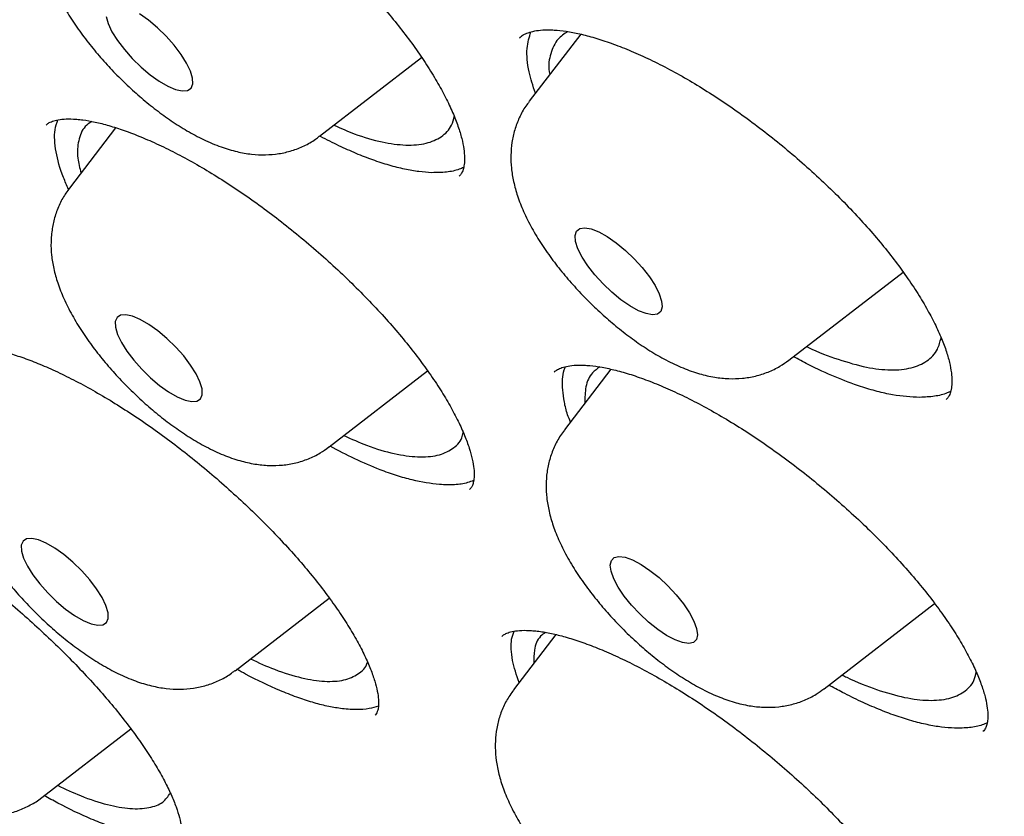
# Model space of a CAD drawing. Header units: millimetres. Extents: x 8 to 1577, y 12 to 2536.
# Tile 21 of 108: x 1345 to 1352, y 863 to 868. Entities that reach past the tile are written whole.
import ezdxf

# ---------------------------------------------------------------- set-up
doc = ezdxf.new("R2010")
doc.units = ezdxf.units.MM

msp = doc.modelspace()

# ---------------------------------------------------------------- linework, layer by layer
at = {"color": 7, "linetype": 'Continuous', "lineweight": 30}
for p, q in [((1348.8796, 868.1071), (1348.5263, 867.6459)), ((1347.0871, 867.4058), (1347.7879, 867.9463)), ((1345.6869, 867.4645), (1345.3691, 867.0497)), ((1350.3092, 865.8688), (1351.0937, 866.4738)), ((1349.0875, 865.8063), (1348.7682, 865.3895)), ((1347.152, 865.2725), (1347.8291, 865.7948)), ((1346.5066, 863.7367), (1347.1533, 864.2355)), ((1350.5511, 863.6124), (1351.3096, 864.1974)), ((1348.7097, 863.9845), (1348.419, 863.6051)), ((1345.1791, 862.8655), (1345.7911, 863.3375))]:
    msp.add_line(p, q, dxfattribs=at)
at = {"color": 7, "linetype": 'Continuous', "lineweight": 30, "flags": 128}
for points in [[(1345.6209, 868.2274), (1345.6351, 868.179), (1345.6616, 868.1235), (1345.6994, 868.0632), (1345.7467, 868.0009), (1345.8014, 867.9393), (1345.8613, 867.8809), (1345.9236, 867.8285), (1345.9857, 867.7842), (1346.0449, 867.7501), (1346.0984, 867.7276), (1346.1441, 867.7177), (1346.18, 867.7207), (1346.2043, 867.7367), (1346.2162, 867.7649), (1346.215, 867.8041), (1346.2008, 867.8524), (1346.1743, 867.908), (1346.1365, 867.9682), (1346.0892, 868.0305), (1346.0345, 868.0922), (1345.9746, 868.1505), (1345.9122, 868.203), (1345.8502, 868.2472)], [(1349.4356, 866.2745), (1349.439, 866.2337), (1349.4293, 866.2036), (1349.4069, 866.1855), (1349.373, 866.1803), (1349.3288, 866.188), (1349.2764, 866.2085), (1349.218, 866.2408), (1349.1562, 866.2835), (1349.0937, 866.3347), (1349.0332, 866.3922), (1348.9774, 866.4535), (1348.9287, 866.5159), (1348.8893, 866.5767), (1348.8608, 866.6332), (1348.8445, 866.6829), (1348.8411, 866.7237), (1348.8508, 866.7539), (1348.8732, 866.7719), (1348.9072, 866.7772), (1348.9513, 866.7694), (1349.0037, 866.7489), (1349.0621, 866.7167), (1349.1239, 866.674), (1349.1864, 866.6227), (1349.2469, 866.5652), (1349.3027, 866.5039), (1349.3514, 866.4415), (1349.3908, 866.3808), (1349.4193, 866.3243), (1349.4356, 866.2745)], [(1345.6846, 866.1333), (1345.6858, 866.0942), (1345.7, 866.0458), (1345.7265, 865.9902), (1345.7643, 865.93), (1345.8116, 865.8677), (1345.8663, 865.806), (1345.9262, 865.7477), (1345.9885, 865.6953), (1346.0506, 865.651), (1346.1098, 865.6169), (1346.1634, 865.5944), (1346.209, 865.5844), (1346.2449, 865.5875), (1346.2692, 865.6035), (1346.2811, 865.6317), (1346.2799, 865.6708), (1346.2657, 865.7192), (1346.2392, 865.7747), (1346.2014, 865.835), (1346.1541, 865.8973), (1346.0994, 865.959), (1346.0395, 866.0173), (1345.9772, 866.0697), (1345.9151, 866.114), (1345.8559, 866.1481), (1345.8023, 866.1706), (1345.7567, 866.1806), (1345.7208, 866.1775), (1345.6965, 866.1615), (1345.6846, 866.1333)], [(1345.0511, 864.6257), (1345.0393, 864.5975), (1345.0404, 864.5584), (1345.0546, 864.51), (1345.0812, 864.4544), (1345.1189, 864.3942), (1345.1662, 864.3319), (1345.2209, 864.2702), (1345.2808, 864.2119), (1345.3432, 864.1595), (1345.4052, 864.1152), (1345.4644, 864.0811), (1345.518, 864.0585), (1345.5637, 864.0486), (1345.5995, 864.0517), (1345.6238, 864.0677), (1345.6357, 864.0959), (1345.6345, 864.135), (1345.6203, 864.1834), (1345.5938, 864.2389), (1345.556, 864.2992), (1345.5087, 864.3615), (1345.454, 864.4232), (1345.3941, 864.4815), (1345.3318, 864.5339), (1345.2697, 864.5782), (1345.2105, 864.6123), (1345.157, 864.6348), (1345.1113, 864.6448), (1345.0755, 864.6417), (1345.0511, 864.6257)], [(1349.6812, 863.9835), (1349.6737, 863.9515), (1349.6534, 863.9313), (1349.6213, 863.9239), (1349.5787, 863.9295), (1349.5275, 863.9479), (1349.4699, 863.9783), (1349.4085, 864.0194), (1349.346, 864.0693), (1349.285, 864.126), (1349.2282, 864.1868), (1349.1782, 864.2492), (1349.1371, 864.3105), (1349.1066, 864.3678), (1349.0882, 864.4189), (1349.0827, 864.4613), (1349.0902, 864.4933), (1349.1105, 864.5135), (1349.1426, 864.5209), (1349.1852, 864.5153), (1349.2364, 864.4969), (1349.294, 864.4665), (1349.3554, 864.4254), (1349.418, 864.3754), (1349.479, 864.3188), (1349.5357, 864.258), (1349.5857, 864.1956), (1349.6269, 864.1343), (1349.6573, 864.0769), (1349.6757, 864.0259), (1349.6812, 863.9835)]]:
    msp.add_lwpolyline(points, dxfattribs=at)
at = {"color": 7, "linetype": 'Continuous', "lineweight": 30}
for points, knots in [([(1306.8673, 906.0963), (1306.8165, 906.047), (1306.7202, 905.9535), (1306.5984, 905.8247), (1306.5022, 905.7178), (1306.4215, 905.6238), (1306.3533, 905.541), (1306.2936, 905.4659), (1306.2373, 905.3925), (1306.183, 905.3194), (1306.1281, 905.2427), (1306.0705, 905.1594), (1306.0114, 905.0702), (1305.9554, 904.9819), (1305.907, 904.9025), (1305.8663, 904.8333), (1305.8289, 904.7679), (1305.7872, 904.6927), (1305.7376, 904.5993), (1305.68, 904.4853), (1305.6213, 904.362), (1305.5644, 904.2345), (1305.5118, 904.1087), (1305.4553, 903.9647), (1305.3972, 903.8041), (1305.3399, 903.6292), (1305.2916, 903.4665), (1305.2503, 903.3138), (1305.2139, 903.1663), (1305.1807, 903.018), (1305.15, 902.8654), (1305.1229, 902.7144), (1305.0984, 902.5599), (1305.0761, 902.3984), (1305.0551, 902.2184), (1305.0365, 902.0191), (1305.0227, 901.8197), (1305.0138, 901.6325), (1305.0091, 901.4703), (1305.007, 901.3254), (1305.007, 901.1986), (1305.0082, 901.0876), (1305.0107, 900.9636), (1305.0155, 900.8143), (1305.0244, 900.6296), (1305.0393, 900.3985), (1305.0635, 900.1142), (1305.1015, 899.7694), (1305.1541, 899.3855), (1305.2099, 899.0464), (1305.2621, 898.7643), (1305.3032, 898.5572), (1305.3452, 898.3574), (1305.3857, 898.1752), (1305.4228, 898.0152), (1305.4558, 897.8779), (1305.484, 897.7637), (1305.5069, 897.6729), (1305.5248, 897.6032), (1305.5411, 897.5409), (1305.5596, 897.4705), (1305.5841, 897.3789), (1305.6153, 897.2646), (1305.6553, 897.1215), (1305.7048, 896.9494), (1305.7622, 896.7559), (1305.8235, 896.5559), (1305.886, 896.3585), (1305.9742, 896.0871), (1306.0898, 895.7467), (1306.2346, 895.3418), (1306.3814, 894.9497), (1306.5368, 894.5518), (1306.7079, 894.1309), (1306.9003, 893.6763), (1307.1155, 893.1878), (1307.3567, 892.6618), (1307.6075, 892.1363), (1307.8628, 891.6199), (1308.1102, 891.1351), (1308.3568, 890.6654), (1308.5969, 890.2199), (1308.828, 889.8011), (1309.0478, 889.411), (1309.2363, 889.0826), (1309.3942, 888.8115), (1309.5194, 888.5989), (1309.6238, 888.4233), (1309.6991, 888.2974), (1309.7553, 888.204), (1309.8067, 888.1188), (1309.8706, 888.0133), (1309.9527, 887.8785), (1310.0543, 887.7129), (1310.1766, 887.5149), (1310.3184, 887.2875), (1310.4803, 887.0305), (1310.6606, 886.7476), (1310.9409, 886.313), (1311.3193, 885.7381), (1311.8276, 884.9866), (1312.3752, 884.1996), (1312.9628, 883.3792), (1313.6096, 882.5006), (1314.3194, 881.5641), (1315.0975, 880.5689), (1315.8889, 879.5862), (1316.6932, 878.6156), (1317.5087, 877.6584), (1318.3835, 876.6588), (1319.3228, 875.6157), (1320.3318, 874.5292), (1321.3604, 873.4546), (1322.4131, 872.3871), (1323.4883, 871.329), (1324.5842, 870.2825), (1325.6922, 869.256), (1326.8105, 868.2514), (1327.8592, 867.3384), (1328.8414, 866.5075), (1329.7612, 865.7495), (1330.7022, 864.9953), (1331.6632, 864.2469), (1332.6059, 863.5343), (1333.5201, 862.8637), (1334.3925, 862.2423), (1335.2462, 861.652), (1335.9285, 861.1944), (1336.4466, 860.8547), (1336.8073, 860.6216), (1337.1631, 860.3949), (1337.5056, 860.1798), (1337.8213, 859.9843), (1338.0967, 859.816), (1338.3149, 859.6841), (1338.4818, 859.5841), (1338.6119, 859.5066), (1338.7426, 859.4292), (1338.8936, 859.3404), (1339.0746, 859.2347), (1339.2833, 859.114), (1339.5147, 858.9816), (1339.7654, 858.84), (1340.0753, 858.6672), (1340.4496, 858.4622), (1340.8931, 858.2249), (1341.3684, 857.9772), (1341.8745, 857.7212), (1342.4231, 857.4527), (1342.987, 857.1873), (1343.5405, 856.9377), (1344.0468, 856.7189), (1344.5071, 856.528), (1344.9226, 856.3627), (1345.2947, 856.2204), (1345.663, 856.0848), (1346.0444, 855.9503), (1346.4562, 855.8124), (1346.8783, 855.679), (1347.2016, 855.5836), (1347.4191, 855.5223), (1347.5228, 855.4937), (1347.6114, 855.4697), (1347.6851, 855.45), (1347.7456, 855.4341), (1347.8035, 855.4191), (1347.8703, 855.4019), (1347.9658, 855.3777), (1348.0947, 855.3459), (1348.2601, 855.3064), (1348.4554, 855.2618), (1348.6793, 855.2134), (1348.961, 855.1565), (1349.2784, 855.0986), (1349.6102, 855.0455), (1349.9085, 855.0043), (1350.1745, 854.9729), (1350.4094, 854.9496), (1350.6135, 854.9328), (1350.7917, 854.9209), (1350.948, 854.9126), (1351.0877, 854.907), (1351.2162, 854.9033), (1351.345, 854.901), (1351.4855, 854.9003), (1351.6438, 854.9016), (1351.82, 854.9061), (1352.0449, 854.9161), (1352.3165, 854.9353), (1352.6324, 854.969), (1352.96, 855.017), (1353.2959, 855.0814), (1353.587, 855.1519), (1353.834, 855.2227), (1354.0271, 855.2849), (1354.203, 855.3478), (1354.3572, 855.408), (1354.4926, 855.4651), (1354.6732, 855.5462), (1354.9071, 855.6625), (1355.1328, 855.7918), (1355.293, 855.8926), (1355.3841, 855.9527), (1355.4568, 856.0027), (1355.5201, 856.0474), (1355.583, 856.0931), (1355.6573, 856.1489), (1355.7269, 856.2031), (1355.786, 856.2506), (1355.8299, 856.2868), (1355.868, 856.3187), (1355.9014, 856.3471), (1355.936, 856.3771), (1355.9817, 856.4173), (1356.0457, 856.4751), (1356.1299, 856.5538), (1356.2316, 856.6529), (1356.3036, 856.728), (1356.3427, 856.7688)], [0, 0, 0, 0, 0.003761, 0.007132, 0.010107, 0.012622, 0.01467, 0.016524, 0.018359, 0.020292, 0.022127, 0.024258, 0.026663, 0.02892, 0.030859, 0.032482, 0.033892, 0.035456, 0.037836, 0.040552, 0.043574, 0.046575, 0.049465, 0.052243, 0.056386, 0.060246, 0.063816, 0.067012, 0.070134, 0.073272, 0.076426, 0.079721, 0.082667, 0.085945, 0.089555, 0.093496, 0.097761, 0.101193, 0.10427, 0.10699, 0.109356, 0.111366, 0.113168, 0.116229, 0.119592, 0.123255, 0.128726, 0.134759, 0.141354, 0.148511, 0.151907, 0.155413, 0.158735, 0.16168, 0.164247, 0.166436, 0.168249, 0.169684, 0.170742, 0.171545, 0.172633, 0.174071, 0.17586, 0.177999, 0.180756, 0.183855, 0.186924, 0.189918, 0.192836, 0.19919, 0.205156, 0.210735, 0.21633, 0.22238, 0.228764, 0.235588, 0.242849, 0.250549, 0.257107, 0.263773, 0.270016, 0.275803, 0.281376, 0.286449, 0.291021, 0.294122, 0.296934, 0.299221, 0.300879, 0.301771, 0.302802, 0.30415, 0.305812, 0.307961, 0.310477, 0.313361, 0.316612, 0.32023, 0.324065, 0.333015, 0.341831, 0.352149, 0.362277, 0.372213, 0.384588, 0.396774, 0.408832, 0.420764, 0.432568, 0.444245, 0.457913, 0.471578, 0.485243, 0.498908, 0.512821, 0.526734, 0.540649, 0.554564, 0.56848, 0.579519, 0.590797, 0.602314, 0.61407, 0.626066, 0.636947, 0.647732, 0.65829, 0.668621, 0.673185, 0.677703, 0.682176, 0.686599, 0.690661, 0.694157, 0.697089, 0.698991, 0.700547, 0.702073, 0.704007, 0.706351, 0.709052, 0.712072, 0.71532, 0.718797, 0.724159, 0.729987, 0.736282, 0.743044, 0.750264, 0.758475, 0.76612, 0.773199, 0.779711, 0.785657, 0.791034, 0.795844, 0.801781, 0.807887, 0.814266, 0.820918, 0.822756, 0.82437, 0.825754, 0.826907, 0.827829, 0.828602, 0.829633, 0.830978, 0.833114, 0.835746, 0.838875, 0.842501, 0.846613, 0.852696, 0.858292, 0.863401, 0.868022, 0.872154, 0.875798, 0.878912, 0.881737, 0.884285, 0.886555, 0.888819, 0.891412, 0.894373, 0.897705, 0.901406, 0.907282, 0.913569, 0.920222, 0.927241, 0.934574, 0.938971, 0.943317, 0.947267, 0.950773, 0.953834, 0.956649, 0.963425, 0.970404, 0.973008, 0.975289, 0.977201, 0.978438, 0.980014, 0.981929, 0.984073, 0.985358, 0.986492, 0.987475, 0.988309, 0.989063, 0.990121, 0.991834, 0.994051, 0.996773, 1, 1, 1, 1]), ([(1307.8095, 903.9301), (1307.8517, 903.9658), (1307.9547, 904.0531), (1308.1312, 904.1791), (1308.3371, 904.3098), (1308.554, 904.4288), (1308.7812, 904.5367), (1309.0187, 904.6332), (1309.2663, 904.7184), (1309.524, 904.7922), (1309.7916, 904.8548), (1310.0691, 904.9061), (1310.3563, 904.946), (1310.6533, 904.9747), (1310.9598, 904.992), (1311.2758, 904.9979), (1311.6011, 904.9926), (1311.9356, 904.9758), (1312.2793, 904.9477), (1312.6319, 904.9081), (1312.9933, 904.8572), (1313.3633, 904.7948), (1313.7417, 904.7211), (1314.1285, 904.636), (1314.5232, 904.5396), (1314.9259, 904.4318), (1315.3363, 904.3128), (1315.7542, 904.1825), (1316.1794, 904.0411), (1316.6116, 903.8885), (1317.0507, 903.7248), (1317.4964, 903.5501), (1317.9486, 903.3645), (1318.407, 903.1681), (1318.8713, 902.9609), (1319.3414, 902.743), (1319.817, 902.5146), (1320.2979, 902.2757), (1320.7839, 902.0265), (1321.2746, 901.767), (1321.77, 901.4975), (1322.2696, 901.2179), (1322.7733, 900.9286), (1323.2809, 900.6294), (1323.7921, 900.3208), (1324.3066, 900.0027), (1324.8242, 899.6753), (1325.3446, 899.3388), (1325.8676, 898.9933), (1326.393, 898.6391), (1326.9205, 898.2762), (1327.4498, 897.9048), (1327.9807, 897.5252), (1328.5129, 897.1375), (1329.0461, 896.7418), (1329.5802, 896.3385), (1330.1148, 895.9276), (1330.6498, 895.5094), (1331.1847, 895.084), (1331.7195, 894.6517), (1332.2538, 894.2127), (1332.7873, 893.7671), (1333.3199, 893.3153), (1333.8512, 892.8573), (1334.3811, 892.3935), (1334.9092, 891.924), (1335.4353, 891.4491), (1335.9592, 890.969), (1336.4805, 890.4839), (1336.9991, 889.9941), (1337.5148, 889.4997), (1338.0271, 889.0011), (1338.536, 888.4985), (1339.0412, 887.992), (1339.5424, 887.482), (1340.0394, 886.9687), (1340.5319, 886.4524), (1341.0198, 885.9332), (1341.5027, 885.4114), (1341.9805, 884.8873), (1342.453, 884.3612), (1342.9198, 883.8332), (1343.3808, 883.3037), (1343.8358, 882.7728), (1344.2845, 882.2409), (1344.7268, 881.7082), (1345.1624, 881.1749), (1345.591, 880.6413), (1346.0126, 880.1077), (1346.4269, 879.5743), (1346.8337, 879.0414), (1347.2329, 878.5092), (1347.6241, 877.978), (1348.0073, 877.448), (1348.3822, 876.9195), (1348.7488, 876.3928), (1349.1067, 875.868), (1349.4559, 875.3456), (1349.7961, 874.8256), (1350.1272, 874.3083), (1350.4491, 873.7941), (1350.7616, 873.2832), (1351.0645, 872.7757), (1351.3577, 872.272), (1351.6411, 871.7723), (1351.9146, 871.2768), (1352.1779, 870.7858), (1352.431, 870.2995), (1352.6738, 869.8182), (1352.9061, 869.342), (1353.1279, 868.8713), (1353.339, 868.4063), (1353.5393, 867.9471), (1353.7288, 867.4941), (1353.9074, 867.0474), (1354.075, 866.6072), (1354.2314, 866.1739), (1354.3767, 865.7475), (1354.5109, 865.3284), (1354.6337, 864.9166), (1354.7452, 864.5125), (1354.8454, 864.1163), (1354.9343, 863.728), (1355.0117, 863.348), (1355.0777, 862.9763), (1355.1323, 862.6133), (1355.1754, 862.259), (1355.2071, 861.9137), (1355.2274, 861.5774), (1355.2363, 861.2504), (1355.2339, 860.9328), (1355.2201, 860.6246), (1355.195, 860.3262), (1355.1586, 860.0374), (1355.111, 859.7585), (1355.0522, 859.4894), (1354.9821, 859.2304), (1354.9009, 858.9813), (1354.8085, 858.7424), (1354.7048, 858.5135), (1354.5899, 858.295), (1354.4641, 858.0864), (1354.3257, 857.8895), (1354.2283, 857.7608), (1354.174, 857.7009), (1354.173, 857.6998)], [0, 0, 0, 0, 0.004999, 0.012211, 0.019409, 0.026591, 0.033754, 0.040896, 0.048018, 0.055121, 0.062207, 0.069278, 0.076337, 0.083385, 0.090426, 0.09746, 0.10449, 0.111516, 0.118541, 0.125565, 0.132588, 0.139611, 0.146634, 0.153659, 0.160684, 0.167711, 0.174739, 0.181769, 0.1888, 0.195833, 0.202867, 0.209902, 0.216939, 0.223977, 0.231017, 0.238058, 0.2451, 0.252143, 0.259187, 0.266233, 0.273279, 0.280326, 0.287374, 0.294423, 0.301472, 0.308522, 0.315573, 0.322624, 0.329676, 0.336729, 0.343782, 0.350836, 0.35789, 0.364944, 0.371999, 0.379054, 0.386109, 0.393165, 0.400221, 0.407277, 0.414334, 0.421391, 0.428448, 0.435505, 0.442562, 0.449619, 0.456677, 0.463735, 0.470792, 0.47785, 0.484908, 0.491966, 0.499024, 0.506082, 0.51314, 0.520198, 0.527255, 0.534313, 0.541371, 0.548429, 0.555486, 0.562544, 0.569601, 0.576658, 0.583715, 0.590772, 0.597829, 0.604885, 0.611941, 0.618997, 0.626053, 0.633108, 0.640163, 0.647218, 0.654272, 0.661326, 0.668379, 0.675432, 0.682484, 0.689536, 0.696587, 0.703637, 0.710687, 0.717737, 0.724785, 0.731833, 0.738879, 0.745925, 0.75297, 0.760014, 0.767056, 0.774098, 0.781138, 0.788177, 0.795215, 0.802252, 0.809286, 0.81632, 0.823352, 0.830382, 0.837411, 0.844438, 0.851464, 0.858489, 0.865512, 0.872534, 0.879556, 0.886578, 0.893599, 0.900622, 0.907647, 0.914674, 0.921705, 0.928742, 0.935787, 0.942841, 0.949908, 0.956988, 0.964085, 0.971201, 0.978336, 0.985493, 0.992669, 0.999863, 1, 1, 1, 1]), ([(1307.5851, 903.3472), (1307.5789, 903.3401), (1307.5178, 903.2705), (1307.4124, 903.1282), (1307.27, 902.9196), (1307.14, 902.6994), (1307.0211, 902.4687), (1306.9138, 902.2275), (1306.818, 901.9758), (1306.7338, 901.7137), (1306.6612, 901.4413), (1306.6005, 901.1588), (1306.5516, 900.8663), (1306.5146, 900.5641), (1306.4894, 900.2522), (1306.4762, 899.9308), (1306.475, 899.6003), (1306.4856, 899.2607), (1306.5082, 898.9122), (1306.5427, 898.5551), (1306.5889, 898.1896), (1306.647, 897.8157), (1306.7169, 897.4338), (1306.7984, 897.0441), (1306.8915, 896.6466), (1306.9963, 896.2416), (1307.1125, 895.8293), (1307.2402, 895.4099), (1307.3792, 894.9836), (1307.5295, 894.5505), (1307.691, 894.1109), (1307.8637, 893.665), (1308.0473, 893.2129), (1308.2419, 892.755), (1308.4473, 892.2913), (1308.6634, 891.8222), (1308.8901, 891.3477), (1309.1274, 890.8682), (1309.375, 890.3839), (1309.6329, 889.895), (1309.9009, 889.4017), (1310.1789, 888.9043), (1310.4668, 888.4029), (1310.7644, 887.8979), (1311.0717, 887.3894), (1311.3883, 886.8778), (1311.7143, 886.3631), (1312.0494, 885.8458), (1312.3934, 885.3259), (1312.7463, 884.8039), (1313.1078, 884.2798), (1313.4778, 883.754), (1313.856, 883.2268), (1314.2424, 882.6983), (1314.6366, 882.1688), (1315.0386, 881.6386), (1315.4482, 881.1079), (1315.865, 880.5769), (1316.2891, 880.046), (1316.72, 879.5154), (1317.1577, 878.9853), (1317.6019, 878.456), (1318.0524, 877.9277), (1318.509, 877.4007), (1318.9715, 876.8752), (1319.4397, 876.3516), (1319.9132, 875.8299), (1320.392, 875.3106), (1320.8758, 874.7938), (1321.3642, 874.2798), (1321.8572, 873.7688), (1322.3545, 873.2611), (1322.8558, 872.7569), (1323.3609, 872.2564), (1323.8695, 871.76), (1324.3815, 871.2678), (1324.8965, 870.7801), (1325.4143, 870.297), (1325.9347, 869.8189), (1326.4575, 869.346), (1326.9823, 868.8785), (1327.5089, 868.4165), (1328.0371, 867.9605), (1328.5666, 867.5104), (1329.0971, 867.0667), (1329.6285, 866.6294), (1330.1604, 866.1988), (1330.6927, 865.7751), (1331.2249, 865.3585), (1331.757, 864.9492), (1332.2887, 864.5474), (1332.8196, 864.1533), (1333.3495, 863.7671), (1333.8783, 863.389), (1334.4055, 863.0191), (1334.9311, 862.6576), (1335.4547, 862.3047), (1335.9761, 861.9605), (1336.495, 861.6253), (1337.0112, 861.2992), (1337.5245, 860.9824), (1338.0346, 860.6749), (1338.5413, 860.377), (1339.0443, 860.0888), (1339.5433, 859.8104), (1340.0383, 859.542), (1340.5289, 859.2836), (1341.0149, 859.0355), (1341.4961, 858.7978), (1341.9722, 858.5705), (1342.443, 858.3538), (1342.9084, 858.1477), (1343.3681, 857.9525), (1343.8219, 857.7681), (1344.2695, 857.5947), (1344.7109, 857.4323), (1345.1457, 857.2812), (1345.5738, 857.1412), (1345.995, 857.0126), (1346.409, 856.8953), (1346.8158, 856.7895), (1347.2151, 856.6953), (1347.6068, 856.6126), (1347.9905, 856.5416), (1348.3663, 856.4823), (1348.7339, 856.4347), (1349.0931, 856.3989), (1349.4437, 856.375), (1349.7855, 856.363), (1350.1185, 856.3629), (1350.4423, 856.3747), (1350.7568, 856.3985), (1351.0617, 856.4343), (1351.357, 856.482), (1351.6424, 856.5417), (1351.9177, 856.6132), (1352.1828, 856.6965), (1352.4374, 856.7916), (1352.6813, 856.8983), (1352.9145, 857.0166), (1353.1371, 857.1461), (1353.3478, 857.2878), (1353.4992, 857.3992), (1353.5768, 857.4669), (1353.5916, 857.4798)], [0, 0, 0, 0, 0.000796, 0.007771, 0.014753, 0.021745, 0.028751, 0.035773, 0.042812, 0.04987, 0.056945, 0.064036, 0.071142, 0.078262, 0.085392, 0.09253, 0.099676, 0.106827, 0.113982, 0.12114, 0.128299, 0.135458, 0.142618, 0.149777, 0.156935, 0.164092, 0.171248, 0.178402, 0.185554, 0.192706, 0.199855, 0.207003, 0.21415, 0.221295, 0.228439, 0.235582, 0.242723, 0.249863, 0.257003, 0.264141, 0.271278, 0.278414, 0.285549, 0.292683, 0.299817, 0.30695, 0.314082, 0.321214, 0.328345, 0.335475, 0.342605, 0.349735, 0.356864, 0.363992, 0.37112, 0.378248, 0.385376, 0.392503, 0.39963, 0.406756, 0.413883, 0.421009, 0.428135, 0.435261, 0.442386, 0.449512, 0.456637, 0.463762, 0.470888, 0.478013, 0.485138, 0.492263, 0.499388, 0.506513, 0.513638, 0.520763, 0.527888, 0.535013, 0.542138, 0.549263, 0.556388, 0.563514, 0.57064, 0.577765, 0.584891, 0.592017, 0.599144, 0.60627, 0.613397, 0.620524, 0.627651, 0.634779, 0.641907, 0.649035, 0.656164, 0.663293, 0.670423, 0.677553, 0.684684, 0.691815, 0.698947, 0.70608, 0.713213, 0.720347, 0.727482, 0.734617, 0.741754, 0.748891, 0.75603, 0.763169, 0.77031, 0.777452, 0.784595, 0.79174, 0.798886, 0.806033, 0.813182, 0.820332, 0.827484, 0.834638, 0.841793, 0.848949, 0.856107, 0.863267, 0.870427, 0.877588, 0.88475, 0.891911, 0.89907, 0.906228, 0.913381, 0.92053, 0.927673, 0.934807, 0.94193, 0.949041, 0.956138, 0.963218, 0.97028, 0.977325, 0.984351, 0.99136, 0.998355, 1, 1, 1, 1]), ([(1345.3501, 869.6964), (1345.3634, 869.6957), (1345.4007, 869.6937), (1345.4715, 869.6837), (1345.5646, 869.6634), (1345.6682, 869.6332), (1345.7811, 869.593), (1345.9021, 869.5427), (1346.0297, 869.4824), (1346.162, 869.4127), (1346.2975, 869.3342), (1346.4344, 869.2478), (1346.5712, 869.1543), (1346.7078, 869.054), (1346.8441, 868.9471), (1346.9795, 868.8338), (1347.1124, 868.7154), (1347.2407, 868.5935), (1347.3628, 868.4698), (1347.4769, 868.346), (1347.5817, 868.2238), (1347.6774, 868.1031), (1347.7641, 867.9841), (1347.8419, 867.867), (1347.9096, 867.7535), (1347.9666, 867.6454), (1348.0122, 867.5444), (1348.0462, 867.4522), (1348.0688, 867.3707), (1348.0807, 867.3013), (1348.0835, 867.2448), (1348.0792, 867.2001), (1348.0697, 867.167), (1348.0591, 867.1454), (1348.0493, 867.1356), (1348.0448, 867.1311)], [0, 0, 0, 0, 0.01598, 0.044722, 0.073955, 0.103871, 0.134406, 0.165438, 0.196818, 0.228387, 0.259974, 0.291427, 0.322645, 0.353721, 0.385345, 0.417381, 0.449668, 0.482015, 0.514174, 0.545972, 0.577265, 0.608001, 0.639133, 0.670411, 0.701793, 0.733077, 0.764072, 0.794604, 0.824527, 0.853772, 0.882388, 0.911269, 0.941238, 0.973652, 1, 1, 1, 1]), ([(1345.1901, 868.6662), (1345.195, 868.6423), (1345.207, 868.5827), (1345.2384, 868.4878), (1345.286, 868.3786), (1345.3471, 868.2667), (1345.4189, 868.1557), (1345.4978, 868.0489), (1345.5825, 867.9466), (1345.6722, 867.8488), (1345.7663, 867.7557), (1345.8643, 867.6677), (1345.9656, 867.5856), (1346.0701, 867.5099), (1346.1784, 867.4413), (1346.2922, 867.3803), (1346.4059, 867.3322), (1346.5158, 867.2992), (1346.6174, 867.2813), (1346.7138, 867.2766), (1346.8067, 867.2845), (1346.8963, 867.3048), (1346.9809, 867.3386), (1347.0449, 867.3726), (1347.0765, 867.3994), (1347.085, 867.4065)], [0, 0, 0, 0, 0.0307082, 0.0764957, 0.1262377, 0.1786114, 0.2293835, 0.278224, 0.3257262, 0.3724626, 0.4188871, 0.4653832, 0.5122289, 0.5598759, 0.6089179, 0.6602032, 0.7148714, 0.7627003, 0.8052324, 0.8443482, 0.881426, 0.9173045, 0.9524946, 0.9873162, 1, 1, 1, 1]), ([(1348.4604, 868.0807), (1348.4624, 868.0831), (1348.4701, 868.0923), (1348.491, 868.1053), (1348.5271, 868.1208), (1348.5744, 868.1317), (1348.6199, 868.1363), (1348.6497, 868.1365), (1348.6576, 868.1366)], [0, 0, 0, 0, 0.08343, 0.318322, 0.531394, 0.733444, 0.92951, 1, 1, 1, 1]), ([(1348.5695, 867.7023), (1348.5524, 867.7519), (1348.5243, 867.8339), (1348.5117, 867.9326), (1348.5087, 868.0296), (1348.5267, 868.0862), (1348.5381, 868.1222)], [0, 0, 0, 0, 0.294471, 0.487259, 0.673698, 1, 1, 1, 1]), ([(1348.7902, 868.1245), (1348.7665, 868.1088), (1348.7114, 868.0722), (1348.6717, 867.9766), (1348.6549, 867.8921), (1348.6657, 867.8358), (1348.6669, 867.8295)], [0, 0, 0, 0, 0.264342, 0.615299, 0.956368, 1, 1, 1, 1]), ([(1348.6576, 868.1366), (1348.6709, 868.1363), (1348.7081, 868.1355), (1348.7789, 868.1278), (1348.8721, 868.1102), (1348.976, 868.083), (1349.0894, 868.0458), (1349.2111, 867.9986), (1349.3394, 867.9415), (1349.4727, 867.8748), (1349.6093, 867.7994), (1349.7474, 867.7159), (1349.8857, 867.6251), (1350.0239, 867.5274), (1350.1618, 867.4229), (1350.2991, 867.3118), (1350.4338, 867.1954), (1350.5641, 867.0753), (1350.6881, 866.9532), (1350.8042, 866.8307), (1350.911, 866.7093), (1351.0086, 866.5893), (1351.0974, 866.4706), (1351.1771, 866.3536), (1351.2468, 866.2399), (1351.3056, 866.1311), (1351.353, 866.0292), (1351.3886, 865.9358), (1351.4127, 865.8526), (1351.4259, 865.7813), (1351.4296, 865.7224), (1351.4258, 865.6751), (1351.4164, 865.6389), (1351.4045, 865.6135), (1351.3932, 865.6014), (1351.3877, 865.5956)], [0, 0, 0, 0, 0.015895, 0.044577, 0.073713, 0.1035, 0.133889, 0.164766, 0.195988, 0.227399, 0.25883, 0.290129, 0.321198, 0.352127, 0.383603, 0.41549, 0.447625, 0.47982, 0.511827, 0.543475, 0.57462, 0.605214, 0.636199, 0.667335, 0.698582, 0.72974, 0.760623, 0.791059, 0.820908, 0.850105, 0.8787, 0.907577, 0.937518, 0.969775, 1, 1, 1, 1]), ([(1348.5269, 867.6437), (1348.5188, 867.6338), (1348.4911, 867.6), (1348.4568, 867.5342), (1348.4246, 867.45), (1348.4058, 867.3631), (1348.3986, 867.2747), (1348.4027, 867.1845), (1348.418, 867.0911), (1348.4456, 866.9922), (1348.4871, 866.8862), (1348.543, 866.7752), (1348.6109, 866.6632), (1348.6871, 866.5547), (1348.7696, 866.4506), (1348.8573, 866.3509), (1348.9498, 866.2558), (1349.0463, 866.1657), (1349.1462, 866.0812), (1349.2494, 866.0028), (1349.3561, 865.9313), (1349.4673, 865.8671), (1349.5804, 865.8138), (1349.6912, 865.7746), (1349.7956, 865.7505), (1349.894, 865.7401), (1349.9883, 865.7425), (1350.0795, 865.7573), (1350.1665, 865.7852), (1350.2438, 865.8217), (1350.288, 865.8544), (1350.3076, 865.8689)], [0, 0, 0, 0, 0.012078, 0.041151, 0.069763, 0.098331, 0.127354, 0.157483, 0.18961, 0.224869, 0.264231, 0.306973, 0.349404, 0.390175, 0.429633, 0.468282, 0.506532, 0.544721, 0.583097, 0.621971, 0.661776, 0.703111, 0.746831, 0.788116, 0.824849, 0.858086, 0.889216, 0.919097, 0.948253, 0.977003, 1, 1, 1, 1]), ([(1345.209, 867.4819), (1345.2124, 867.4856), (1345.2199, 867.4936), (1345.2427, 867.5057), (1345.2792, 867.5175), (1345.3299, 867.5249), (1345.3802, 867.5256), (1345.4124, 867.5233), (1345.4201, 867.5228)], [0, 0, 0, 0, 0.165851, 0.36512, 0.55112, 0.749241, 0.93967, 1, 1, 1, 1]), ([(1345.3638, 867.0403), (1345.3516, 867.0682), (1345.311, 867.1611), (1345.2794, 867.2755), (1345.2676, 867.3802), (1345.2675, 867.4565), (1345.2828, 867.4966), (1345.291, 867.518)], [0, 0, 0, 0, 0.143177, 0.476733, 0.646993, 0.811627, 1, 1, 1, 1]), ([(1345.4201, 867.5228), (1345.4339, 867.5214), (1345.4725, 867.5176), (1345.5452, 867.5046), (1345.6402, 867.4806), (1345.7456, 867.4468), (1345.8601, 867.4029), (1345.9826, 867.349), (1346.1113, 867.2854), (1346.2447, 867.2126), (1346.381, 867.1313), (1346.5183, 867.0426), (1346.6555, 866.9471), (1346.7922, 866.8452), (1346.9285, 866.737), (1347.0637, 866.6228), (1347.1961, 866.5039), (1347.3238, 866.382), (1347.4451, 866.2587), (1347.5583, 866.1358), (1347.6621, 866.0148), (1347.7566, 865.8957), (1347.842, 865.7788), (1347.9184, 865.6642), (1347.9846, 865.5536), (1348.0399, 865.4488), (1348.0838, 865.3516), (1348.116, 865.2637), (1348.137, 865.1869), (1348.1475, 865.1226), (1348.1492, 865.0718), (1348.1447, 865.0332), (1348.1358, 865.0063), (1348.1282, 864.9914), (1348.1202, 864.9844), (1348.1172, 864.9818)], [0, 0, 0, 0, 0.016125, 0.045042, 0.074511, 0.104707, 0.135538, 0.16687, 0.198545, 0.230402, 0.262265, 0.293983, 0.325453, 0.356795, 0.38868, 0.420974, 0.453514, 0.486108, 0.51851, 0.550543, 0.582063, 0.613012, 0.644358, 0.675838, 0.707407, 0.738847, 0.769967, 0.800585, 0.830547, 0.859786, 0.888373, 0.917214, 0.94735, 0.980524, 1, 1, 1, 1]), ([(1345.5227, 867.5075), (1345.5067, 867.4965), (1345.4618, 867.4655), (1345.4295, 867.3798), (1345.4189, 867.2728), (1345.4402, 867.1884), (1345.449, 867.1539)], [0, 0, 0, 0, 0.171925, 0.485114, 0.789477, 1, 1, 1, 1]), ([(1347.1858, 867.4819), (1347.2327, 867.4612), (1347.3504, 867.4093), (1347.5177, 867.3629), (1347.6847, 867.34), (1347.8221, 867.352), (1347.9271, 867.3991), (1347.9918, 867.4625), (1348.0064, 867.5215), (1348.0116, 867.5425)], [0, 0, 0, 0, 0.107698, 0.270162, 0.428015, 0.590449, 0.748233, 0.910597, 1, 1, 1, 1]), ([(1347.8574, 867.1559), (1347.8282, 867.1576), (1347.7696, 867.1612), (1347.6714, 867.1787), (1347.5659, 867.2053), (1347.4545, 867.2415), (1347.3388, 867.2864), (1347.2189, 867.3409), (1347.1351, 867.3815), (1347.0908, 867.4063), (1347.089, 867.4073)], [0, 0, 0, 0, 0.1399211, 0.2808288, 0.4248025, 0.5698258, 0.7095517, 0.8502744, 0.9940743, 1, 1, 1, 1]), ([(1348.0757, 867.1923), (1348.0659, 867.1877), (1348.032, 867.1719), (1347.9609, 867.1574), (1347.892, 867.1564), (1347.8574, 867.1559)], [0, 0, 0, 0, 0.167197, 0.581333, 1, 1, 1, 1]), ([(1345.3696, 867.049), (1345.3537, 867.0269), (1345.3198, 866.98), (1345.2835, 866.9002), (1345.2615, 866.8292), (1345.2539, 866.7864), (1345.2514, 866.7723)], [0, 0, 0, 0, 0.264494, 0.56144, 0.855519, 1, 1, 1, 1]), ([(1345.2514, 866.7723), (1345.2478, 866.7409), (1345.2407, 866.6793), (1345.2458, 866.5872), (1345.261, 866.4939), (1345.2888, 866.3949), (1345.3305, 866.2888), (1345.3864, 866.1777), (1345.4545, 866.0658), (1345.5308, 865.9572), (1345.6133, 865.8532), (1345.7011, 865.7536), (1345.7936, 865.6586), (1345.8901, 865.5685), (1345.9902, 865.484), (1346.0934, 865.4058), (1346.2001, 865.3343), (1346.3114, 865.2702), (1346.4245, 865.217), (1346.5352, 865.178), (1346.6396, 865.1541), (1346.738, 865.1438), (1346.8322, 865.1463), (1346.9233, 865.1613), (1347.0103, 865.1893), (1347.0872, 865.2258), (1347.1309, 865.2583), (1347.1502, 865.2726)], [0, 0, 0, 0, 0.034447, 0.067664, 0.103277, 0.142358, 0.185988, 0.233334, 0.280293, 0.325414, 0.369086, 0.411869, 0.454215, 0.496497, 0.538989, 0.582037, 0.626121, 0.671908, 0.720348, 0.766008, 0.806622, 0.843385, 0.87783, 0.910901, 0.943173, 0.975, 1, 1, 1, 1]), ([(1350.4312, 865.9629), (1350.4342, 865.9614), (1350.5101, 865.9222), (1350.6511, 865.8711), (1350.8437, 865.8155), (1351.0131, 865.7965), (1351.1534, 865.8103), (1351.261, 865.8591), (1351.3306, 865.9291), (1351.3471, 865.9955), (1351.354, 866.023)], [0, 0, 0, 0, 0.0060006, 0.1517905, 0.3018098, 0.4475709, 0.5975632, 0.7432511, 0.8931688, 1, 1, 1, 1]), ([(1344.7867, 865.9539), (1344.8013, 865.9516), (1344.8419, 865.9453), (1344.9176, 865.9278), (1345.0159, 865.8985), (1345.1241, 865.8591), (1345.2412, 865.8098), (1345.3658, 865.7506), (1345.4962, 865.682), (1345.6308, 865.6045), (1345.7678, 865.519), (1345.9055, 865.4266), (1346.0425, 865.3279), (1346.1789, 865.2232), (1346.3144, 865.1128), (1346.4485, 864.9969), (1346.5794, 864.8769), (1346.7053, 864.7544), (1346.8245, 864.6313), (1346.9353, 864.509), (1347.0364, 864.3893), (1347.1281, 864.2722), (1347.2105, 864.1577), (1347.2836, 864.0462), (1347.3464, 863.9394), (1347.3981, 863.839), (1347.4384, 863.7469), (1347.4671, 863.6647), (1347.4848, 863.5943), (1347.4925, 863.5372), (1347.4923, 863.4941), (1347.4872, 863.4638), (1347.479, 863.4448), (1347.4751, 863.4373), (1347.4696, 863.433), (1347.4688, 863.4324)], [0, 0, 0, 0, 0.016371, 0.045747, 0.075719, 0.106445, 0.137807, 0.169659, 0.201839, 0.234183, 0.26651, 0.298677, 0.330568, 0.362361, 0.394692, 0.427426, 0.4604, 0.493416, 0.526227, 0.558656, 0.590555, 0.621862, 0.653573, 0.685407, 0.717295, 0.749016, 0.780369, 0.811161, 0.841236, 0.870538, 0.899192, 0.928166, 0.958908, 0.994089, 1, 1, 1, 1]), ([(1351.2077, 865.6128), (1351.1476, 865.616), (1351.0566, 865.6208), (1350.9154, 865.653), (1350.7852, 865.6912), (1350.6274, 865.7509), (1350.4715, 865.822), (1350.3737, 865.8746), (1350.3401, 865.8926)], [0, 0, 0, 0, 0.2537171, 0.3839016, 0.5150342, 0.7053235, 0.8987002, 1, 1, 1, 1]), ([(1348.697, 865.7853), (1348.6989, 865.7877), (1348.7055, 865.7955), (1348.7244, 865.8071), (1348.7579, 865.8209), (1348.8045, 865.831), (1348.8538, 865.8353), (1348.8899, 865.8344), (1348.9017, 865.8341)], [0, 0, 0, 0, 0.0917393, 0.3092006, 0.5088338, 0.6990774, 0.9012247, 1, 1, 1, 1]), ([(1348.8099, 865.4441), (1348.8029, 865.4607), (1348.7823, 865.5098), (1348.7667, 865.5822), (1348.7509, 865.6903), (1348.7544, 865.7712), (1348.7719, 865.8164), (1348.7746, 865.8235)], [0, 0, 0, 0, 0.105829, 0.31152, 0.520202, 0.924775, 1, 1, 1, 1]), ([(1348.9017, 865.8341), (1348.9153, 865.8333), (1348.9533, 865.8311), (1349.0253, 865.8209), (1349.1199, 865.8005), (1349.225, 865.7704), (1349.3395, 865.7304), (1349.4622, 865.6804), (1349.5914, 865.6207), (1349.7256, 865.5517), (1349.8628, 865.4741), (1350.0015, 865.3889), (1350.1401, 865.2966), (1350.2786, 865.1978), (1350.4167, 865.0924), (1350.554, 864.9808), (1350.6887, 864.8642), (1350.8188, 864.7443), (1350.9426, 864.6227), (1351.0584, 864.501), (1351.1648, 864.3809), (1351.2619, 864.2623), (1351.35, 864.1455), (1351.4291, 864.0307), (1351.498, 863.9195), (1351.556, 863.8136), (1351.6025, 863.7148), (1351.6372, 863.6249), (1351.6603, 863.5456), (1351.6727, 863.4784), (1351.6759, 863.4242), (1351.6722, 863.382), (1351.6634, 863.3512), (1351.6539, 863.3319), (1351.6446, 863.3227), (1351.6405, 863.3188)], [0, 0, 0, 0, 0.016006, 0.044763, 0.074037, 0.104013, 0.134612, 0.165709, 0.197153, 0.228782, 0.260426, 0.291931, 0.3232, 0.354332, 0.386009, 0.418094, 0.450427, 0.482817, 0.515016, 0.546852, 0.57818, 0.608946, 0.640096, 0.671391, 0.702784, 0.734065, 0.765047, 0.795549, 0.825425, 0.854607, 0.883156, 0.911946, 0.941927, 0.97459, 1, 1, 1, 1]), ([(1349.0111, 865.8218), (1348.9936, 865.8096), (1348.9464, 865.7767), (1348.9094, 865.6938), (1348.9089, 865.6116), (1348.9086, 865.5729)], [0, 0, 0, 0, 0.237492, 0.640863, 1, 1, 1, 1]), ([(1351.4196, 865.6553), (1351.4117, 865.6512), (1351.3798, 865.6348), (1351.311, 865.6182), (1351.2423, 865.6146), (1351.2077, 865.6128)], [0, 0, 0, 0, 0.139892, 0.567606, 1, 1, 1, 1]), ([(1344.7245, 865.5129), (1344.7102, 865.4936), (1344.6776, 865.4496), (1344.6414, 865.373), (1344.614, 865.2877), (1344.5994, 865.2002), (1344.5962, 865.1113), (1344.6041, 865.0202), (1344.6236, 864.9251), (1344.6559, 864.8238), (1344.7026, 864.7156), (1344.763, 864.6037), (1344.8343, 864.4925), (1344.9129, 864.3855), (1344.9973, 864.283), (1345.0867, 864.1849), (1345.1807, 864.0915), (1345.2785, 864.0033), (1345.3796, 863.9208), (1345.4839, 863.8448), (1345.592, 863.7757), (1345.7054, 863.7144), (1345.819, 863.6655), (1345.929, 863.6317), (1346.031, 863.613), (1346.1277, 863.6075), (1346.2207, 863.6146), (1346.3106, 863.6342), (1346.3955, 863.6672), (1346.4615, 863.7017), (1346.4949, 863.7296), (1346.505, 863.7381)], [0, 0, 0, 0, 0.022644, 0.051505, 0.080035, 0.108683, 0.137993, 0.16869, 0.20176, 0.238368, 0.279125, 0.322201, 0.364033, 0.404259, 0.443357, 0.481803, 0.519974, 0.558192, 0.59668, 0.635804, 0.676044, 0.718084, 0.762853, 0.802465, 0.837648, 0.869936, 0.900495, 0.930036, 0.958991, 0.987631, 1, 1, 1, 1]), ([(1347.2537, 865.351), (1347.3066, 865.3274), (1347.4299, 865.2724), (1347.6012, 865.2232), (1347.7655, 865.1994), (1347.9001, 865.2099), (1348.001, 865.2557), (1348.0591, 865.3105), (1348.0707, 865.3594), (1348.0735, 865.3715)], [0, 0, 0, 0, 0.124915, 0.291, 0.452342, 0.618368, 0.779631, 0.945575, 1, 1, 1, 1]), ([(1348.7689, 865.3874), (1348.7594, 865.3755), (1348.7305, 865.3395), (1348.6957, 865.2714), (1348.6646, 865.1869), (1348.6467, 865.0999), (1348.6404, 865.0114), (1348.6454, 864.921), (1348.6616, 864.8273), (1348.6902, 864.7279), (1348.7329, 864.6213), (1348.7898, 864.51), (1348.8585, 864.3982), (1348.9353, 864.2899), (1349.0182, 864.1862), (1349.1064, 864.0869), (1349.1991, 863.9922), (1349.2959, 863.9025), (1349.3962, 863.8184), (1349.4996, 863.7406), (1349.6066, 863.6696), (1349.7183, 863.606), (1349.8315, 863.5537), (1349.9421, 863.5157), (1350.046, 863.4928), (1350.144, 863.4835), (1350.238, 863.4869), (1350.3288, 863.5028), (1350.4154, 863.5317), (1350.49, 863.5679), (1350.5315, 863.5994), (1350.5488, 863.6124)], [0, 0, 0, 0, 0.014391, 0.04342, 0.072019, 0.100608, 0.129697, 0.159953, 0.192288, 0.227849, 0.267545, 0.310443, 0.35276, 0.393417, 0.4328, 0.471412, 0.509654, 0.547858, 0.586268, 0.625206, 0.665115, 0.706611, 0.750571, 0.791541, 0.827922, 0.860943, 0.891948, 0.921757, 0.950874, 0.979607, 1, 1, 1, 1]), ([(1347.9107, 865.0144), (1347.8499, 865.0223), (1347.758, 865.0342), (1347.6163, 865.0753), (1347.4859, 865.1214), (1347.334, 865.1858), (1347.2159, 865.2481), (1347.1591, 865.278)], [0, 0, 0, 0, 0.287753, 0.435398, 0.584116, 0.800053, 1, 1, 1, 1]), ([(1343.2099, 865.0457), (1343.2119, 865.0477), (1343.2159, 865.0516), (1343.2337, 865.0606), (1343.2649, 865.0692), (1343.3106, 865.0743), (1343.3707, 865.0731), (1343.4429, 865.0641), (1343.5262, 865.0463), (1343.6195, 865.0191), (1343.7224, 864.9823), (1343.8339, 864.9359), (1343.9544, 864.8793), (1344.082, 864.8129), (1344.2151, 864.7373), (1344.3516, 864.6533), (1344.4896, 864.5621), (1344.6273, 864.4648), (1344.7636, 864.362), (1344.8985, 864.2541), (1345.0321, 864.1409), (1345.1636, 864.0231), (1345.2912, 863.902), (1345.4135, 863.7791), (1345.529, 863.6559), (1345.6361, 863.5339), (1345.7339, 863.4146), (1345.8214, 863.2991), (1345.899, 863.1876), (1345.9663, 863.0808), (1346.0232, 862.9796), (1346.069, 862.8857), (1346.1034, 862.8007), (1346.1266, 862.7264), (1346.1394, 862.6644), (1346.1433, 862.6161), (1346.1409, 862.5828), (1346.1352, 862.5632), (1346.1312, 862.5552), (1346.1276, 862.5519), (1346.126, 862.5505)], [0, 0, 0, 0, 0.02573, 0.051358, 0.075632, 0.101319, 0.126535, 0.151766, 0.17716, 0.202776, 0.228169, 0.254393, 0.281279, 0.308654, 0.336332, 0.364125, 0.391807, 0.419234, 0.446331, 0.473427, 0.500943, 0.528731, 0.556694, 0.584713, 0.612633, 0.640346, 0.667762, 0.694775, 0.721583, 0.748481, 0.775329, 0.802006, 0.82837, 0.854276, 0.879615, 0.904378, 0.928784, 0.953248, 0.980193, 1, 1, 1, 1]), ([(1348.1449, 865.0428), (1348.1311, 865.0374), (1348.0926, 865.0223), (1348.0158, 865.0108), (1347.9458, 865.0132), (1347.9107, 865.0144)], [0, 0, 0, 0, 0.217587, 0.606657, 1, 1, 1, 1]), ([(1343.3967, 864.6418), (1343.394, 864.6387), (1343.3707, 864.6122), (1343.3386, 864.5544), (1343.3023, 864.4714), (1343.28, 864.3849), (1343.2694, 864.297), (1343.2703, 864.2074), (1343.2823, 864.1152), (1343.3062, 864.0181), (1343.3436, 863.9141), (1343.3954, 863.8042), (1343.4601, 863.6921), (1343.5343, 863.5823), (1343.6151, 863.4769), (1343.7014, 863.376), (1343.7925, 863.2795), (1343.8879, 863.1879), (1343.9869, 863.1017), (1344.0892, 863.0215), (1344.1948, 862.9479), (1344.3045, 862.8815), (1344.4204, 862.8232), (1344.5348, 862.7791), (1344.6443, 862.751), (1344.7438, 862.7379), (1344.8389, 862.7376), (1344.9305, 862.75), (1345.0189, 862.7746), (1345.1012, 862.8132), (1345.1553, 862.8441), (1345.1784, 862.8651), (1345.179, 862.8657)], [0, 0, 0, 0, 0.003895, 0.033152, 0.061835, 0.090349, 0.11916, 0.14887, 0.180291, 0.2145, 0.25261, 0.294597, 0.33739, 0.378602, 0.418355, 0.457162, 0.495463, 0.533609, 0.571878, 0.610541, 0.649995, 0.690782, 0.733679, 0.779632, 0.817252, 0.851058, 0.882519, 0.912587, 0.941841, 0.970634, 0.999195, 1, 1, 1, 1]), ([(1348.3381, 863.972), (1348.3414, 863.9754), (1348.3485, 863.9827), (1348.371, 863.9946), (1348.4072, 864.0061), (1348.4576, 864.0135), (1348.5113, 864.0145), (1348.5484, 864.0116), (1348.5605, 864.0107)], [0, 0, 0, 0, 0.1664654, 0.3572562, 0.5360334, 0.7262162, 0.9101112, 1, 1, 1, 1]), ([(1348.457, 863.6545), (1348.4393, 863.707), (1348.4115, 863.7898), (1348.4024, 863.885), (1348.4018, 863.9549), (1348.4159, 863.9901), (1348.4227, 864.0072)], [0, 0, 0, 0, 0.375757, 0.592822, 0.802648, 1, 1, 1, 1]), ([(1348.6375, 863.9993), (1348.6259, 863.9909), (1348.5861, 863.9622), (1348.5571, 863.8917), (1348.5582, 863.8182), (1348.5586, 863.7873)], [0, 0, 0, 0, 0.192837, 0.659318, 1, 1, 1, 1]), ([(1348.5605, 864.0107), (1348.5748, 864.0091), (1348.6145, 864.0048), (1348.689, 863.9908), (1348.7862, 863.9659), (1348.8937, 863.9311), (1349.0104, 863.8865), (1349.1349, 863.8321), (1349.2657, 863.7681), (1349.401, 863.6952), (1349.5391, 863.614), (1349.6781, 863.5257), (1349.8169, 863.4307), (1349.9552, 863.3296), (1350.093, 863.2223), (1350.2296, 863.1093), (1350.3633, 862.9919), (1350.4922, 862.8716), (1350.6145, 862.7501), (1350.7285, 862.6291), (1350.833, 862.5101), (1350.928, 862.3933), (1351.0139, 862.2786), (1351.0905, 862.1665), (1351.1569, 862.0585), (1351.2121, 861.9564), (1351.2558, 861.862), (1351.2878, 861.777), (1351.3083, 861.7032), (1351.3184, 861.6422), (1351.3199, 861.5947), (1351.3156, 861.5596), (1351.3071, 861.5359), (1351.3012, 861.5241), (1351.2937, 861.518), (1351.2914, 861.5161)], [0, 0, 0, 0, 0.016203, 0.045274, 0.074917, 0.105297, 0.136313, 0.167823, 0.199669, 0.231689, 0.263706, 0.295572, 0.327181, 0.358676, 0.39071, 0.423148, 0.455829, 0.488558, 0.521088, 0.553244, 0.58488, 0.615938, 0.647389, 0.678968, 0.710621, 0.742128, 0.773295, 0.803936, 0.833898, 0.863118, 0.891694, 0.920534, 0.95089, 0.984848, 1, 1, 1, 1]), ([(1346.6118, 863.8179), (1346.668, 863.7923), (1346.7939, 863.7351), (1346.9662, 863.6837), (1347.1273, 863.6587), (1347.2587, 863.6672), (1347.3546, 863.7121), (1347.4064, 863.7566), (1347.4153, 863.7939), (1347.4157, 863.7958)], [0, 0, 0, 0, 0.1388703, 0.3112044, 0.4785992, 0.6508528, 0.8181713, 0.9903445, 1, 1, 1, 1]), ([(1347.2297, 863.477), (1347.1995, 863.4819), (1347.1389, 863.4917), (1347.0382, 863.5183), (1346.9305, 863.5537), (1346.7797, 863.6133), (1346.6411, 863.6781), (1346.5389, 863.7353), (1346.5191, 863.7464)], [0, 0, 0, 0, 0.152206, 0.305481, 0.462078, 0.619813, 0.926304, 1, 1, 1, 1]), ([(1350.6744, 863.7076), (1350.685, 863.7021), (1350.7683, 863.6587), (1350.9157, 863.6036), (1351.1063, 863.548), (1351.2733, 863.5278), (1351.4108, 863.5402), (1351.5148, 863.5876), (1351.5779, 863.6498), (1351.5912, 863.7069), (1351.5957, 863.7264)], [0, 0, 0, 0, 0.021424, 0.1693289, 0.3215261, 0.4693747, 0.6215159, 0.7692787, 0.9213312, 1, 1, 1, 1]), ([(1351.4466, 863.3418), (1351.4171, 863.3437), (1351.3581, 863.3473), (1351.2592, 863.3648), (1351.1528, 863.3912), (1351.0405, 863.427), (1350.9236, 863.4714), (1350.8026, 863.5247), (1350.689, 863.5798), (1350.6149, 863.6207), (1350.5839, 863.6378)], [0, 0, 0, 0, 0.127462, 0.255819, 0.386962, 0.519057, 0.646524, 0.774899, 0.90608, 1, 1, 1, 1]), ([(1348.4187, 863.604), (1348.4016, 863.5798), (1348.367, 863.5305), (1348.3306, 863.4482), (1348.3057, 863.3624), (1348.2932, 863.2746), (1348.2922, 863.1854), (1348.3023, 863.0937), (1348.324, 862.9977), (1348.359, 862.895), (1348.4084, 862.7858), (1348.4711, 862.6737), (1348.544, 862.5632), (1348.6237, 862.4571), (1348.7091, 862.3554), (1348.7995, 862.2582), (1348.8942, 862.1657), (1348.9926, 862.0785), (1349.0943, 861.9972), (1349.1993, 861.9225), (1349.3082, 861.8548), (1349.4228, 861.795), (1349.5369, 861.7486), (1349.6466, 861.7177), (1349.7472, 861.702), (1349.843, 861.6991), (1349.9354, 861.709), (1350.0245, 861.7311), (1350.1081, 861.767), (1350.1677, 861.7998), (1350.1955, 861.8241), (1350.2004, 861.8284)], [0, 0, 0, 0, 0.0279691, 0.0567379, 0.0852648, 0.1140025, 0.1435228, 0.1745977, 0.208261, 0.2456667, 0.2871268, 0.3301112, 0.3716354, 0.4116226, 0.4505783, 0.4889593, 0.527129, 0.5653862, 0.6039767, 0.6432832, 0.6838162, 0.7263083, 0.7717091, 0.8103014, 0.8447555, 0.8766101, 0.9069166, 0.9363147, 0.9651945, 0.9938026, 1, 1, 1, 1]), ([(1347.4909, 863.4922), (1347.4704, 863.4862), (1347.4242, 863.4728), (1347.3379, 863.4662), (1347.2659, 863.4734), (1347.2297, 863.477)], [0, 0, 0, 0, 0.284355, 0.640216, 1, 1, 1, 1]), ([(1351.6698, 863.3782), (1351.659, 863.3733), (1351.6239, 863.3574), (1351.551, 863.343), (1351.4815, 863.3422), (1351.4466, 863.3418)], [0, 0, 0, 0, 0.181275, 0.588402, 1, 1, 1, 1]), ([(1345.2883, 862.9496), (1345.3417, 862.9245), (1345.4642, 862.8669), (1345.6323, 862.8136), (1345.7916, 862.7851), (1345.9191, 862.7916), (1346.014, 862.8265), (1346.0471, 862.874), (1346.0626, 862.8963)], [0, 0, 0, 0, 0.1387854, 0.318209, 0.4924864, 0.6718214, 0.8460386, 1, 1, 1, 1]), ([(1346.1422, 862.6166), (1346.1218, 862.609), (1346.0827, 862.5945), (1346.0046, 862.5929), (1345.8961, 862.6004), (1345.7704, 862.6278), (1345.6321, 862.673), (1345.4859, 862.7305), (1345.3395, 862.7992), (1345.2277, 862.8617), (1345.1967, 862.879)], [0, 0, 0, 0, 0.11032, 0.212557, 0.316281, 0.517212, 0.619213, 0.722698, 0.923299, 1, 1, 1, 1])]:
    msp.add_open_spline(points, degree=3, knots=knots, dxfattribs=at)

doc.saveas('drawing.dxf')
